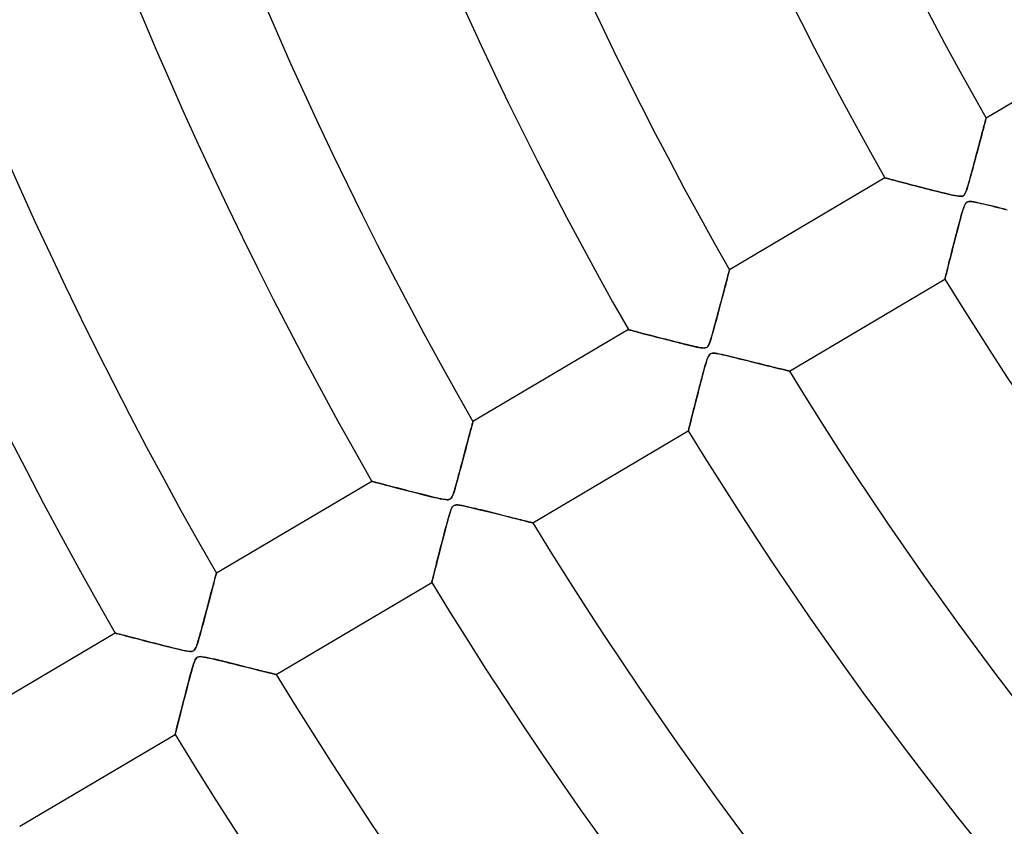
# Model space of a CAD drawing. Header units: millimetres. Extents: x -625 to 625, y -625 to 625.
# Tile 8 of 56: x -342 to -258, y -208 to -139. Entities that reach past the tile are written whole.
import ezdxf

# ---------------------------------------------------------------- set-up
doc = ezdxf.new("R2010")
doc.units = ezdxf.units.MM
doc.layers.add('HIDDEN', color=7, linetype='Continuous')
doc.layers.add('THICK', color=7, linetype='Continuous')

msp = doc.modelspace()

# ---------------------------------------------------------------- linework, layer by layer
at = {"layer": 'HIDDEN'}
for p, q in [((-259.877, -148.146), (-259.852, -148.052)), ((-259.852, -148.052), (-259.832, -147.975)), ((-259.832, -147.975), (-259.815, -147.913)), ((-259.815, -147.913), (-259.803, -147.869)), ((-259.803, -147.869), (-259.796, -147.842)), ((-259.796, -147.842), (-259.794, -147.833)), ((-260.099, -148.981), (-260.055, -148.814)), ((-260.055, -148.814), (-260.013, -148.657)), ((-260.013, -148.657), (-259.974, -148.511)), ((-259.974, -148.511), (-259.938, -148.376)), ((-259.938, -148.376), (-259.906, -148.254)), ((-259.906, -148.254), (-259.877, -148.146)), ((-260.355, -149.945), (-260.3, -149.736)), ((-260.3, -149.736), (-260.246, -149.535)), ((-260.246, -149.535), (-260.195, -149.342)), ((-260.195, -149.342), (-260.146, -149.158)), ((-260.146, -149.158), (-260.099, -148.981)), ((-260.535, -150.624), (-260.473, -150.39)), ((-260.473, -150.39), (-260.413, -150.163)), ((-260.413, -150.163), (-260.355, -149.945)), ((-260.803, -151.633), (-260.733, -151.37)), ((-260.733, -151.37), (-260.665, -151.115)), ((-260.665, -151.115), (-260.599, -150.866)), ((-260.599, -150.866), (-260.535, -150.624)), ((-261.015, -152.428), (-260.946, -152.169)), ((-260.946, -152.169), (-260.874, -151.902)), ((-260.874, -151.902), (-260.803, -151.633)), ((-268.385, -152.913), (-268.372, -152.917)), ((-268.372, -152.917), (-268.333, -152.927)), ((-268.333, -152.927), (-268.269, -152.944)), ((-268.269, -152.944), (-268.18, -152.968)), ((-268.18, -152.968), (-268.068, -152.997)), ((-268.068, -152.997), (-267.935, -153.032)), ((-267.935, -153.032), (-267.782, -153.072)), ((-267.782, -153.072), (-267.612, -153.117)), ((-261.208, -153.132), (-261.147, -152.911)), ((-261.147, -152.911), (-261.082, -152.676)), ((-261.082, -152.676), (-261.015, -152.428)), ((-267.612, -153.117), (-267.425, -153.166)), ((-267.425, -153.166), (-267.224, -153.219)), ((-267.224, -153.219), (-267.009, -153.276)), ((-267.009, -153.276), (-266.781, -153.335)), ((-266.781, -153.335), (-266.543, -153.397)), ((-266.543, -153.397), (-266.296, -153.462)), ((-266.296, -153.462), (-266.04, -153.528)), ((-266.04, -153.528), (-265.777, -153.597)), ((-265.777, -153.597), (-265.509, -153.666)), ((-265.509, -153.666), (-265.238, -153.736)), ((-265.238, -153.736), (-264.964, -153.806)), ((-264.964, -153.806), (-264.692, -153.876)), ((-264.692, -153.876), (-264.42, -153.946)), ((-261.463, -153.97), (-261.418, -153.839)), ((-261.418, -153.839), (-261.371, -153.692)), ((-261.371, -153.692), (-261.32, -153.524)), ((-261.32, -153.524), (-261.266, -153.336)), ((-261.266, -153.336), (-261.208, -153.132)), ((-264.42, -153.946), (-264.15, -154.014)), ((-264.15, -154.014), (-263.883, -154.081)), ((-263.883, -154.081), (-263.62, -154.147)), ((-263.62, -154.147), (-263.362, -154.21)), ((-263.362, -154.21), (-263.11, -154.271)), ((-263.11, -154.271), (-262.87, -154.327)), ((-262.87, -154.327), (-262.648, -154.376)), ((-262.648, -154.376), (-262.45, -154.417)), ((-262.45, -154.417), (-262.276, -154.449)), ((-262.276, -154.449), (-262.124, -154.469)), ((-262.124, -154.469), (-261.995, -154.478)), ((-261.995, -154.478), (-261.888, -154.473)), ((-261.888, -154.473), (-261.801, -154.453)), ((-261.801, -154.453), (-261.729, -154.418)), ((-261.729, -154.418), (-261.668, -154.368)), ((-261.668, -154.368), (-261.613, -154.298)), ((-261.613, -154.298), (-261.56, -154.206)), ((-261.56, -154.206), (-261.51, -154.095)), ((-261.51, -154.095), (-261.463, -153.97)), ((-261.713, -155.474), (-261.765, -155.634)), ((-261.658, -155.326), (-261.713, -155.474)), ((-261.603, -155.199), (-261.658, -155.326)), ((-261.547, -155.1), (-261.603, -155.199)), ((-261.49, -155.027), (-261.547, -155.1)), ((-261.428, -154.975), (-261.49, -155.027)), ((-261.355, -154.941), (-261.428, -154.975)), ((-261.268, -154.922), (-261.355, -154.941)), ((-261.157, -154.917), (-261.268, -154.922)), ((-261.012, -154.928), (-261.157, -154.917)), ((-260.83, -154.955), (-261.012, -154.928)), ((-260.617, -154.995), (-260.83, -154.955)), ((-260.377, -155.047), (-260.617, -154.995)), ((-260.123, -155.104), (-260.377, -155.047)), ((-259.867, -155.165), (-260.123, -155.104)), ((-259.611, -155.226), (-259.867, -155.165)), ((-259.356, -155.288), (-259.611, -155.226)), ((-259.103, -155.35), (-259.356, -155.288)), ((-258.851, -155.412), (-259.103, -155.35)), ((-258.601, -155.474), (-258.851, -155.412)), ((-258.353, -155.535), (-258.601, -155.474)), ((-258.109, -155.595), (-258.353, -155.535)), ((-261.937, -156.225), (-262.004, -156.47)), ((-261.875, -156.002), (-261.937, -156.225)), ((-261.818, -155.806), (-261.875, -156.002)), ((-261.765, -155.634), (-261.818, -155.806)), ((-262.151, -157.019), (-262.229, -157.318)), ((-262.076, -156.736), (-262.151, -157.019)), ((-262.004, -156.47), (-262.076, -156.736)), ((-262.392, -157.949), (-262.476, -158.277)), ((-262.31, -157.629), (-262.392, -157.949)), ((-262.229, -157.318), (-262.31, -157.629)), ((-262.64, -158.92), (-262.716, -159.22)), ((-262.56, -158.605), (-262.64, -158.92)), ((-262.476, -158.277), (-262.56, -158.605)), ((-262.856, -159.773), (-262.92, -160.025)), ((-262.788, -159.504), (-262.856, -159.773)), ((-262.716, -159.22), (-262.788, -159.504)), ((-263.034, -160.479), (-263.084, -160.68)), ((-262.979, -160.26), (-263.034, -160.479)), ((-262.92, -160.025), (-262.979, -160.26)), ((-281.806, -161.522), (-281.769, -161.38)), ((-281.769, -161.38), (-281.734, -161.249)), ((-281.734, -161.249), (-281.703, -161.131)), ((-281.703, -161.131), (-281.675, -161.027)), ((-281.675, -161.027), (-281.651, -160.937)), ((-281.651, -160.937), (-281.631, -160.862)), ((-281.631, -160.862), (-281.615, -160.803)), ((-281.615, -160.803), (-281.604, -160.76)), ((-281.604, -160.76), (-281.597, -160.734)), ((-281.597, -160.734), (-281.595, -160.726)), ((-263.263, -161.393), (-263.28, -161.464)), ((-263.238, -161.296), (-263.263, -161.393)), ((-263.208, -161.174), (-263.238, -161.296)), ((-263.172, -161.03), (-263.208, -161.174)), ((-263.131, -160.864), (-263.172, -161.03)), ((-263.084, -160.68), (-263.131, -160.864)), ((-282.033, -162.379), (-281.983, -162.19)), ((-281.983, -162.19), (-281.936, -162.01)), ((-281.936, -162.01), (-281.89, -161.838)), ((-281.89, -161.838), (-281.847, -161.675)), ((-281.847, -161.675), (-281.806, -161.522)), ((-263.291, -161.506), (-263.295, -161.521)), ((-263.28, -161.464), (-263.291, -161.506)), ((-282.255, -163.218), (-282.197, -162.995)), ((-282.197, -162.995), (-282.14, -162.781)), ((-282.14, -162.781), (-282.086, -162.576)), ((-282.086, -162.576), (-282.033, -162.379)), ((-282.511, -164.184), (-282.444, -163.931)), ((-282.444, -163.931), (-282.379, -163.686)), ((-282.379, -163.686), (-282.316, -163.448)), ((-282.316, -163.448), (-282.255, -163.218)), ((-282.722, -164.976), (-282.651, -164.709)), ((-282.651, -164.709), (-282.58, -164.443)), ((-282.58, -164.443), (-282.511, -164.184)), ((-282.923, -165.723), (-282.859, -165.485)), ((-282.859, -165.485), (-282.791, -165.236)), ((-282.791, -165.236), (-282.722, -164.976)), ((-290.186, -165.807), (-290.172, -165.81)), ((-290.172, -165.81), (-290.131, -165.821)), ((-290.131, -165.821), (-290.065, -165.838)), ((-290.065, -165.838), (-289.973, -165.863)), ((-289.973, -165.863), (-289.857, -165.893)), ((-289.857, -165.893), (-289.72, -165.929)), ((-289.72, -165.929), (-289.562, -165.971)), ((-289.562, -165.971), (-289.387, -166.017)), ((-289.387, -166.017), (-289.196, -166.067)), ((-289.196, -166.067), (-288.99, -166.121)), ((-288.99, -166.121), (-288.77, -166.178)), ((-288.77, -166.178), (-288.539, -166.239)), ((-288.539, -166.239), (-288.297, -166.302)), ((-288.297, -166.302), (-288.046, -166.367)), ((-288.046, -166.367), (-287.786, -166.434)), ((-287.786, -166.434), (-287.52, -166.503)), ((-283.151, -166.523), (-283.099, -166.348)), ((-283.099, -166.348), (-283.044, -166.156)), ((-283.044, -166.156), (-282.985, -165.947)), ((-282.985, -165.947), (-282.923, -165.723)), ((-287.52, -166.503), (-287.25, -166.573)), ((-287.25, -166.573), (-286.976, -166.644)), ((-286.976, -166.644), (-286.701, -166.714)), ((-286.701, -166.714), (-286.426, -166.785)), ((-286.426, -166.785), (-286.153, -166.854)), ((-286.153, -166.854), (-285.881, -166.923)), ((-285.881, -166.923), (-285.612, -166.99)), ((-285.612, -166.99), (-285.347, -167.056)), ((-285.347, -167.056), (-285.088, -167.119)), ((-285.088, -167.119), (-284.834, -167.18)), ((-284.834, -167.18), (-284.597, -167.235)), ((-284.597, -167.235), (-284.382, -167.282)), ((-284.382, -167.282), (-284.19, -167.32)), ((-283.57, -167.333), (-283.502, -167.292)), ((-283.502, -167.292), (-283.444, -167.234)), ((-283.444, -167.234), (-283.39, -167.156)), ((-283.39, -167.156), (-283.339, -167.056)), ((-283.339, -167.056), (-283.29, -166.939)), ((-283.29, -166.939), (-283.243, -166.811)), ((-283.243, -166.811), (-283.198, -166.676)), ((-283.198, -166.676), (-283.151, -166.523)), ((-284.19, -167.32), (-284.022, -167.348)), ((-284.022, -167.348), (-283.877, -167.365)), ((-283.877, -167.365), (-283.754, -167.369)), ((-283.754, -167.369), (-283.653, -167.359)), ((-283.653, -167.359), (-283.57, -167.333)), ((-283.38, -168.048), (-283.433, -168.159)), ((-283.328, -167.964), (-283.38, -168.048)), ((-283.272, -167.902), (-283.328, -167.964)), ((-283.211, -167.858), (-283.272, -167.902)), ((-283.14, -167.828), (-283.211, -167.858)), ((-283.055, -167.812), (-283.14, -167.828)), ((-282.949, -167.809), (-283.055, -167.812)), ((-282.813, -167.819), (-282.949, -167.809)), ((-282.647, -167.843), (-282.813, -167.819)), ((-282.454, -167.879), (-282.647, -167.843)), ((-282.239, -167.924), (-282.454, -167.879)), ((-282.009, -167.976), (-282.239, -167.924)), ((-281.776, -168.029), (-282.009, -167.976)), ((-281.544, -168.085), (-281.776, -168.029)), ((-281.311, -168.141), (-281.544, -168.085)), ((-281.079, -168.198), (-281.311, -168.141)), ((-283.648, -168.806), (-283.707, -169.012)), ((-283.593, -168.62), (-283.648, -168.806)), ((-283.539, -168.45), (-283.593, -168.62)), ((-283.486, -168.294), (-283.539, -168.45)), ((-283.433, -168.159), (-283.486, -168.294)), ((-280.848, -168.255), (-281.079, -168.198)), ((-280.618, -168.311), (-280.848, -168.255)), ((-280.389, -168.368), (-280.618, -168.311)), ((-280.163, -168.424), (-280.389, -168.368)), ((-279.939, -168.479), (-280.163, -168.424)), ((-279.718, -168.534), (-279.939, -168.479)), ((-279.501, -168.589), (-279.718, -168.534)), ((-279.286, -168.642), (-279.501, -168.589)), ((-279.076, -168.694), (-279.286, -168.642)), ((-278.87, -168.746), (-279.076, -168.694)), ((-278.668, -168.796), (-278.87, -168.746)), ((-278.471, -168.845), (-278.668, -168.796)), ((-278.279, -168.893), (-278.471, -168.845)), ((-278.094, -168.939), (-278.279, -168.893)), ((-277.914, -168.983), (-278.094, -168.939)), ((-277.742, -169.026), (-277.914, -168.983)), ((-283.908, -169.755), (-283.982, -170.035)), ((-283.837, -169.489), (-283.908, -169.755)), ((-283.77, -169.241), (-283.837, -169.489)), ((-283.707, -169.012), (-283.77, -169.241)), ((-277.577, -169.067), (-277.742, -169.026)), ((-277.421, -169.106), (-277.577, -169.067)), ((-277.274, -169.142), (-277.421, -169.106)), ((-277.138, -169.176), (-277.274, -169.142)), ((-277.012, -169.207), (-277.138, -169.176)), ((-276.899, -169.235), (-277.012, -169.207)), ((-276.798, -169.261), (-276.899, -169.235)), ((-276.71, -169.282), (-276.798, -169.261)), ((-276.637, -169.3), (-276.71, -169.282)), ((-276.579, -169.315), (-276.637, -169.3)), ((-276.538, -169.325), (-276.579, -169.315)), ((-276.513, -169.331), (-276.538, -169.325)), ((-276.504, -169.333), (-276.513, -169.331)), ((-284.137, -170.63), (-284.217, -170.941)), ((-284.058, -170.328), (-284.137, -170.63)), ((-283.982, -170.035), (-284.058, -170.328)), ((-284.298, -171.256), (-284.379, -171.575)), ((-284.217, -170.941), (-284.298, -171.256)), ((-284.535, -172.185), (-284.606, -172.466)), ((-284.459, -171.887), (-284.535, -172.185)), ((-284.379, -171.575), (-284.459, -171.887)), ((-284.735, -172.979), (-284.793, -173.209)), ((-284.673, -172.731), (-284.735, -172.979)), ((-284.606, -172.466), (-284.673, -172.731)), ((-303.499, -174.008), (-303.472, -173.908)), ((-303.472, -173.908), (-303.449, -173.822)), ((-303.449, -173.822), (-303.43, -173.75)), ((-303.43, -173.75), (-303.415, -173.693)), ((-303.415, -173.693), (-303.404, -173.652)), ((-303.404, -173.652), (-303.398, -173.627)), ((-303.398, -173.627), (-303.395, -173.619)), ((-284.979, -173.949), (-285.014, -174.087)), ((-284.94, -173.792), (-284.979, -173.949)), ((-284.895, -173.615), (-284.94, -173.792)), ((-284.846, -173.42), (-284.895, -173.615)), ((-284.793, -173.209), (-284.846, -173.42)), ((-303.764, -175.011), (-303.719, -174.84)), ((-303.719, -174.84), (-303.676, -174.678)), ((-303.676, -174.678), (-303.635, -174.524)), ((-303.635, -174.524), (-303.597, -174.379)), ((-303.597, -174.379), (-303.561, -174.244)), ((-303.561, -174.244), (-303.528, -174.12)), ((-303.528, -174.12), (-303.499, -174.008)), ((-285.092, -174.4), (-285.095, -174.414)), ((-285.082, -174.36), (-285.092, -174.4)), ((-285.065, -174.293), (-285.082, -174.36)), ((-285.042, -174.202), (-285.065, -174.293)), ((-285.014, -174.087), (-285.042, -174.202)), ((-303.963, -175.764), (-303.911, -175.564)), ((-303.911, -175.564), (-303.86, -175.372)), ((-303.86, -175.372), (-303.811, -175.188)), ((-303.811, -175.188), (-303.764, -175.011)), ((-304.193, -176.635), (-304.133, -176.407)), ((-304.133, -176.407), (-304.075, -176.186)), ((-304.075, -176.186), (-304.018, -175.971)), ((-304.018, -175.971), (-303.963, -175.764)), ((-304.384, -177.354), (-304.319, -177.108)), ((-304.319, -177.108), (-304.255, -176.868)), ((-304.255, -176.868), (-304.193, -176.635)), ((-304.646, -178.335), (-304.583, -178.101)), ((-304.583, -178.101), (-304.518, -177.857)), ((-304.518, -177.857), (-304.451, -177.606)), ((-304.451, -177.606), (-304.384, -177.354)), ((-311.986, -178.699), (-311.966, -178.705)), ((-311.966, -178.705), (-311.905, -178.721)), ((-311.905, -178.721), (-311.804, -178.747)), ((-311.804, -178.747), (-311.666, -178.784)), ((-311.666, -178.784), (-311.494, -178.829)), ((-311.494, -178.829), (-311.29, -178.882)), ((-311.29, -178.882), (-311.059, -178.943)), ((-311.059, -178.943), (-310.803, -179.01)), ((-310.803, -179.01), (-310.525, -179.082)), ((-304.873, -179.157), (-304.821, -178.971)), ((-304.821, -178.971), (-304.765, -178.772)), ((-304.765, -178.772), (-304.707, -178.559)), ((-304.707, -178.559), (-304.646, -178.335)), ((-310.525, -179.082), (-310.227, -179.16)), ((-310.227, -179.16), (-309.913, -179.242)), ((-309.913, -179.242), (-309.584, -179.327)), ((-309.584, -179.327), (-309.244, -179.415)), ((-309.244, -179.415), (-308.896, -179.505)), ((-308.896, -179.505), (-308.543, -179.595)), ((-308.543, -179.595), (-308.189, -179.685)), ((-308.189, -179.685), (-307.836, -179.775)), ((-307.836, -179.775), (-307.485, -179.863)), ((-307.485, -179.863), (-307.138, -179.949)), ((-305.142, -179.957), (-305.096, -179.852)), ((-305.096, -179.852), (-305.053, -179.736)), ((-305.053, -179.736), (-305.012, -179.614)), ((-305.012, -179.614), (-304.969, -179.48)), ((-304.969, -179.48), (-304.923, -179.326)), ((-304.923, -179.326), (-304.873, -179.157)), ((-307.138, -179.949), (-306.798, -180.032)), ((-306.798, -180.032), (-306.473, -180.108)), ((-306.473, -180.108), (-306.183, -180.173)), ((-306.183, -180.173), (-305.932, -180.221)), ((-305.932, -180.221), (-305.734, -180.251)), ((-305.734, -180.251), (-305.594, -180.261)), ((-305.594, -180.261), (-305.494, -180.257)), ((-305.494, -180.257), (-305.414, -180.242)), ((-305.414, -180.242), (-305.347, -180.215)), ((-305.347, -180.215), (-305.289, -180.174)), ((-305.289, -180.174), (-305.238, -180.12)), ((-305.238, -180.12), (-305.189, -180.048)), ((-305.189, -180.048), (-305.142, -179.957)), ((-304.8, -180.7), (-304.902, -180.71)), ((-304.668, -180.705), (-304.8, -180.7)), ((-305.357, -181.403), (-305.422, -181.614)), ((-305.295, -181.215), (-305.357, -181.403)), ((-305.234, -181.057), (-305.295, -181.215)), ((-305.175, -180.934), (-305.234, -181.057)), ((-305.117, -180.844), (-305.175, -180.934)), ((-305.055, -180.78), (-305.117, -180.844)), ((-304.985, -180.737), (-305.055, -180.78)), ((-304.902, -180.71), (-304.985, -180.737)), ((-304.505, -180.725), (-304.668, -180.705)), ((-304.313, -180.759), (-304.505, -180.725)), ((-304.097, -180.803), (-304.313, -180.759)), ((-303.866, -180.854), (-304.097, -180.803)), ((-303.632, -180.908), (-303.866, -180.854)), ((-303.399, -180.963), (-303.632, -180.908)), ((-303.166, -181.019), (-303.399, -180.963)), ((-302.934, -181.076), (-303.166, -181.019)), ((-302.703, -181.132), (-302.934, -181.076)), ((-302.474, -181.189), (-302.703, -181.132)), ((-302.246, -181.245), (-302.474, -181.189)), ((-302.021, -181.301), (-302.246, -181.245)), ((-301.799, -181.356), (-302.021, -181.301)), ((-301.579, -181.411), (-301.799, -181.356)), ((-301.363, -181.465), (-301.579, -181.411)), ((-301.15, -181.518), (-301.363, -181.465)), ((-300.941, -181.57), (-301.15, -181.518)), ((-305.563, -182.112), (-305.642, -182.404)), ((-305.49, -181.849), (-305.563, -182.112)), ((-305.422, -181.614), (-305.49, -181.849)), ((-300.736, -181.621), (-300.941, -181.57)), ((-300.536, -181.671), (-300.736, -181.621)), ((-300.341, -181.719), (-300.536, -181.671)), ((-300.151, -181.767), (-300.341, -181.719)), ((-299.967, -181.813), (-300.151, -181.767)), ((-299.789, -181.857), (-299.967, -181.813)), ((-299.618, -181.9), (-299.789, -181.857)), ((-299.454, -181.94), (-299.618, -181.9)), ((-299.298, -181.979), (-299.454, -181.94)), ((-299.151, -182.016), (-299.298, -181.979)), ((-299.014, -182.05), (-299.151, -182.016)), ((-298.886, -182.082), (-299.014, -182.05)), ((-298.77, -182.111), (-298.886, -182.082)), ((-298.664, -182.137), (-298.77, -182.111)), ((-298.571, -182.16), (-298.664, -182.137)), ((-298.491, -182.18), (-298.571, -182.16)), ((-298.425, -182.196), (-298.491, -182.18)), ((-298.373, -182.209), (-298.425, -182.196)), ((-298.335, -182.219), (-298.373, -182.209)), ((-298.313, -182.224), (-298.335, -182.219)), ((-298.305, -182.226), (-298.313, -182.224)), ((-305.815, -183.058), (-305.907, -183.413)), ((-305.726, -182.721), (-305.815, -183.058)), ((-305.642, -182.404), (-305.726, -182.721)), ((-306.003, -183.782), (-306.097, -184.149)), ((-305.907, -183.413), (-306.003, -183.782)), ((-306.273, -184.839), (-306.355, -185.159)), ((-306.187, -184.502), (-306.273, -184.839)), ((-306.097, -184.149), (-306.187, -184.502)), ((-306.431, -185.461), (-306.503, -185.744)), ((-306.355, -185.159), (-306.431, -185.461)), ((-325.22, -186.603), (-325.207, -186.552)), ((-325.207, -186.552), (-325.199, -186.522)), ((-325.199, -186.522), (-325.196, -186.511)), ((-306.688, -186.479), (-306.74, -186.684)), ((-306.631, -186.253), (-306.688, -186.479)), ((-306.57, -186.008), (-306.631, -186.253)), ((-306.503, -185.744), (-306.57, -186.008)), ((-325.436, -187.417), (-325.394, -187.259)), ((-325.394, -187.259), (-325.355, -187.113)), ((-325.355, -187.113), (-325.32, -186.98)), ((-325.32, -186.98), (-325.288, -186.861)), ((-325.288, -186.861), (-325.261, -186.758)), ((-325.261, -186.758), (-325.238, -186.671)), ((-325.238, -186.671), (-325.22, -186.603)), ((-306.891, -187.288), (-306.896, -187.307)), ((-306.877, -187.233), (-306.891, -187.288)), ((-306.855, -187.142), (-306.877, -187.233)), ((-306.824, -187.018), (-306.855, -187.142)), ((-306.785, -186.864), (-306.824, -187.018)), ((-306.74, -186.684), (-306.785, -186.864)), ((-325.682, -188.35), (-325.628, -188.146)), ((-325.628, -188.146), (-325.577, -187.951)), ((-325.577, -187.951), (-325.527, -187.764)), ((-325.527, -187.764), (-325.48, -187.586)), ((-325.48, -187.586), (-325.436, -187.417)), ((-325.92, -189.253), (-325.857, -189.015)), ((-325.857, -189.015), (-325.797, -188.785)), ((-325.797, -188.785), (-325.738, -188.563)), ((-325.738, -188.563), (-325.682, -188.35)), ((-326.12, -190.01), (-326.052, -189.751)), ((-326.052, -189.751), (-325.985, -189.498)), ((-325.985, -189.498), (-325.92, -189.253)), ((-326.334, -190.816), (-326.263, -190.547)), ((-326.263, -190.547), (-326.191, -190.276)), ((-326.191, -190.276), (-326.12, -190.01)), ((-326.594, -191.775), (-326.533, -191.555)), ((-326.533, -191.555), (-326.47, -191.321)), ((-326.47, -191.321), (-326.403, -191.074)), ((-326.403, -191.074), (-326.334, -190.816)), ((-333.787, -191.592), (-333.766, -191.597)), ((-333.766, -191.597), (-333.704, -191.614)), ((-333.704, -191.614), (-333.602, -191.641)), ((-333.602, -191.641), (-333.461, -191.678)), ((-333.461, -191.678), (-333.284, -191.724)), ((-333.284, -191.724), (-333.075, -191.778)), ((-333.075, -191.778), (-332.837, -191.841)), ((-332.837, -191.841), (-332.573, -191.91)), ((-332.573, -191.91), (-332.286, -191.985)), ((-332.286, -191.985), (-331.978, -192.065)), ((-331.978, -192.065), (-331.652, -192.149)), ((-331.652, -192.149), (-331.311, -192.238)), ((-331.311, -192.238), (-330.957, -192.329)), ((-330.957, -192.329), (-330.595, -192.422)), ((-326.802, -192.481), (-326.756, -192.334)), ((-326.756, -192.334), (-326.706, -192.166)), ((-326.706, -192.166), (-326.652, -191.979)), ((-326.652, -191.979), (-326.594, -191.775)), ((-330.595, -192.422), (-330.229, -192.516)), ((-330.229, -192.516), (-329.862, -192.609)), ((-329.862, -192.609), (-329.495, -192.702)), ((-329.495, -192.702), (-329.13, -192.793)), ((-329.13, -192.793), (-328.769, -192.882)), ((-328.769, -192.882), (-328.418, -192.966)), ((-328.418, -192.966), (-328.096, -193.039)), ((-328.096, -193.039), (-327.815, -193.097)), ((-327.815, -193.097), (-327.587, -193.135)), ((-327.587, -193.135), (-327.424, -193.151)), ((-327.424, -193.151), (-327.313, -193.151)), ((-327.313, -193.151), (-327.227, -193.137)), ((-327.227, -193.137), (-327.156, -193.111)), ((-327.156, -193.111), (-327.095, -193.072)), ((-327.095, -193.072), (-327.04, -193.017)), ((-327.04, -193.017), (-326.989, -192.943)), ((-326.989, -192.943), (-326.939, -192.848)), ((-326.939, -192.848), (-326.892, -192.736)), ((-326.892, -192.736), (-326.846, -192.612)), ((-326.846, -192.612), (-326.802, -192.481)), ((-327.085, -194.083), (-327.14, -194.246)), ((-327.031, -193.946), (-327.085, -194.083)), ((-326.976, -193.831), (-327.031, -193.946)), ((-326.917, -193.739), (-326.976, -193.831)), ((-326.85, -193.67), (-326.917, -193.739)), ((-326.774, -193.624), (-326.85, -193.67)), ((-326.683, -193.598), (-326.774, -193.624)), ((-326.568, -193.591), (-326.683, -193.598)), ((-326.421, -193.601), (-326.568, -193.591)), ((-326.241, -193.627), (-326.421, -193.601)), ((-326.034, -193.665), (-326.241, -193.627)), ((-325.807, -193.714), (-326.034, -193.665)), ((-325.572, -193.767), (-325.807, -193.714)), ((-325.336, -193.822), (-325.572, -193.767)), ((-325.102, -193.878), (-325.336, -193.822)), ((-324.868, -193.934), (-325.102, -193.878)), ((-324.637, -193.991), (-324.868, -193.934)), ((-324.406, -194.047), (-324.637, -193.991)), ((-324.178, -194.104), (-324.406, -194.047)), ((-327.322, -194.86), (-327.388, -195.103)), ((-327.259, -194.637), (-327.322, -194.86)), ((-327.198, -194.432), (-327.259, -194.637)), ((-327.14, -194.246), (-327.198, -194.432)), ((-323.952, -194.16), (-324.178, -194.104)), ((-323.728, -194.215), (-323.952, -194.16)), ((-323.507, -194.27), (-323.728, -194.215)), ((-323.29, -194.325), (-323.507, -194.27)), ((-323.076, -194.378), (-323.29, -194.325)), ((-322.866, -194.43), (-323.076, -194.378)), ((-322.66, -194.482), (-322.866, -194.43)), ((-322.458, -194.532), (-322.66, -194.482)), ((-322.262, -194.581), (-322.458, -194.532)), ((-322.07, -194.629), (-322.262, -194.581)), ((-321.884, -194.675), (-322.07, -194.629)), ((-321.704, -194.72), (-321.884, -194.675)), ((-321.531, -194.764), (-321.704, -194.72)), ((-321.364, -194.805), (-321.531, -194.764)), ((-321.205, -194.845), (-321.364, -194.805)), ((-321.055, -194.882), (-321.205, -194.845)), ((-320.913, -194.918), (-321.055, -194.882)), ((-320.78, -194.951), (-320.913, -194.918)), ((-327.532, -195.64), (-327.608, -195.93)), ((-327.458, -195.363), (-327.532, -195.64)), ((-327.388, -195.103), (-327.458, -195.363)), ((-320.658, -194.981), (-320.78, -194.951)), ((-320.546, -195.009), (-320.658, -194.981)), ((-320.445, -195.034), (-320.546, -195.009)), ((-320.357, -195.056), (-320.445, -195.034)), ((-320.281, -195.075), (-320.357, -195.056)), ((-320.218, -195.091), (-320.281, -195.075)), ((-320.169, -195.103), (-320.218, -195.091)), ((-320.134, -195.112), (-320.169, -195.103)), ((-320.112, -195.117), (-320.134, -195.112)), ((-320.105, -195.119), (-320.112, -195.117)), ((-327.768, -196.545), (-327.849, -196.86)), ((-327.687, -196.232), (-327.768, -196.545)), ((-327.608, -195.93), (-327.687, -196.232)), ((-327.928, -197.168), (-328.004, -197.464)), ((-327.849, -196.86), (-327.928, -197.168)), ((-328.146, -198.022), (-328.212, -198.282)), ((-328.077, -197.749), (-328.146, -198.022)), ((-328.004, -197.464), (-328.077, -197.749)), ((-328.39, -198.982), (-328.442, -199.189)), ((-328.334, -198.762), (-328.39, -198.982)), ((-328.275, -198.529), (-328.334, -198.762)), ((-328.212, -198.282), (-328.275, -198.529)), ((-328.611, -199.858), (-328.641, -199.977)), ((-328.575, -199.718), (-328.611, -199.858)), ((-328.535, -199.559), (-328.575, -199.718)), ((-328.491, -199.381), (-328.535, -199.559)), ((-328.442, -199.189), (-328.491, -199.381)), ((-328.693, -200.185), (-328.696, -200.199)), ((-328.682, -200.142), (-328.693, -200.185)), ((-328.664, -200.073), (-328.682, -200.142)), ((-328.641, -199.977), (-328.664, -200.073))]:
    msp.add_line(p, q, dxfattribs=at)
for radius, start, end in [(506.5, 179.99998, 0), (450, 179.99998, 0), (502.5, 180.00002, 0), (445, 198.89922, 234.16804), (444.99, 198.89888, 234.16764)]:
    msp.add_arc((0, 0), radius, start, end, dxfattribs=at)
msp.add_ellipse((-203.435, -480.468), major_axis=(316.798, 252.638), ratio=0.987688, start_param=1.004743, end_param=1.570796, dxfattribs=at)
at = {"layer": 'THICK'}
for p, q in [((-246.584, -140.02), (-259.794, -147.833)), ((-259.857, -148.069), (-259.883, -148.17)), ((-259.834, -147.985), (-259.857, -148.069)), ((-259.817, -147.919), (-259.834, -147.985)), ((-259.804, -147.871), (-259.817, -147.919)), ((-259.796, -147.842), (-259.804, -147.871)), ((-259.794, -147.833), (-259.796, -147.842)), ((-260.073, -148.882), (-260.12, -149.059)), ((-260.029, -148.715), (-260.073, -148.882)), ((-259.987, -148.559), (-260.029, -148.715)), ((-259.949, -148.415), (-259.987, -148.559)), ((-259.914, -148.285), (-259.949, -148.415)), ((-259.883, -148.17), (-259.914, -148.285)), ((-260.275, -149.643), (-260.331, -149.852)), ((-260.221, -149.441), (-260.275, -149.643)), ((-260.17, -149.246), (-260.221, -149.441)), ((-260.12, -149.059), (-260.17, -149.246)), ((-260.507, -150.517), (-260.568, -150.748)), ((-260.447, -150.29), (-260.507, -150.517)), ((-260.388, -150.068), (-260.447, -150.29)), ((-260.331, -149.852), (-260.388, -150.068)), ((-260.694, -151.224), (-260.759, -151.467)), ((-260.631, -150.984), (-260.694, -151.224)), ((-260.568, -150.748), (-260.631, -150.984)), ((-260.958, -152.213), (-261.025, -152.465)), ((-260.891, -151.962), (-260.958, -152.213)), ((-260.824, -151.713), (-260.891, -151.962)), ((-260.759, -151.467), (-260.824, -151.713)), ((-268.385, -152.913), (-281.595, -160.726)), ((-268.371, -152.917), (-268.385, -152.913)), ((-268.328, -152.929), (-268.371, -152.917)), ((-268.258, -152.947), (-268.328, -152.929)), ((-268.161, -152.973), (-268.258, -152.947)), ((-268.039, -153.005), (-268.161, -152.973)), ((-267.895, -153.043), (-268.039, -153.005)), ((-267.731, -153.086), (-267.895, -153.043)), ((-267.547, -153.134), (-267.731, -153.086)), ((-261.164, -152.972), (-261.234, -153.225)), ((-261.094, -152.718), (-261.164, -152.972)), ((-261.025, -152.465), (-261.094, -152.718)), ((-267.346, -153.187), (-267.547, -153.134)), ((-267.128, -153.244), (-267.346, -153.187)), ((-266.894, -153.306), (-267.128, -153.244)), ((-266.642, -153.372), (-266.894, -153.306)), ((-266.374, -153.442), (-266.642, -153.372)), ((-266.09, -153.516), (-266.374, -153.442)), ((-265.79, -153.593), (-266.09, -153.516)), ((-265.476, -153.675), (-265.79, -153.593)), ((-265.148, -153.759), (-265.476, -153.675)), ((-264.821, -153.843), (-265.148, -153.759)), ((-264.5, -153.925), (-264.821, -153.843)), ((-264.188, -154.004), (-264.5, -153.925)), ((-261.444, -153.917), (-261.508, -154.089)), ((-261.377, -153.711), (-261.444, -153.917)), ((-261.306, -153.476), (-261.377, -153.711)), ((-261.234, -153.225), (-261.306, -153.476)), ((-263.889, -154.08), (-264.188, -154.004)), ((-263.605, -154.151), (-263.889, -154.08)), ((-263.337, -154.216), (-263.605, -154.151)), ((-263.09, -154.275), (-263.337, -154.216)), ((-262.865, -154.328), (-263.09, -154.275)), ((-262.665, -154.373), (-262.865, -154.328)), ((-262.489, -154.409), (-262.665, -154.373)), ((-262.324, -154.441), (-262.489, -154.409)), ((-262.168, -154.464), (-262.324, -154.441)), ((-262.03, -154.477), (-262.168, -154.464)), ((-261.916, -154.476), (-262.03, -154.477)), ((-261.825, -154.461), (-261.916, -154.476)), ((-261.749, -154.431), (-261.825, -154.461)), ((-261.684, -154.384), (-261.749, -154.431)), ((-261.625, -154.317), (-261.684, -154.384)), ((-261.568, -154.221), (-261.625, -154.317)), ((-261.508, -154.089), (-261.568, -154.221)), ((-261.813, -155.789), (-261.753, -155.596)), ((-261.753, -155.596), (-261.697, -155.428)), ((-261.697, -155.428), (-261.642, -155.285)), ((-261.642, -155.285), (-261.587, -155.168)), ((-261.587, -155.168), (-261.531, -155.077)), ((-261.531, -155.077), (-261.472, -155.009)), ((-261.472, -155.009), (-261.407, -154.963)), ((-261.407, -154.963), (-261.333, -154.934)), ((-261.333, -154.934), (-261.245, -154.92)), ((-261.245, -154.92), (-261.14, -154.918)), ((-261.14, -154.918), (-261.018, -154.927)), ((-261.018, -154.927), (-260.886, -154.946)), ((-260.886, -154.946), (-260.749, -154.97)), ((-260.749, -154.97), (-260.598, -154.999)), ((-260.598, -154.999), (-260.426, -155.036)), ((-260.426, -155.036), (-260.235, -155.078)), ((-260.235, -155.078), (-260.028, -155.126)), ((-260.028, -155.126), (-259.805, -155.179)), ((-259.805, -155.179), (-259.568, -155.236)), ((-259.568, -155.236), (-259.319, -155.297)), ((-259.319, -155.297), (-259.059, -155.361)), ((-259.059, -155.361), (-258.79, -155.427)), ((-258.79, -155.427), (-258.52, -155.494)), ((-258.52, -155.494), (-258.256, -155.559)), ((-258.256, -155.559), (-257.999, -155.623)), ((-262.011, -156.494), (-261.943, -156.244)), ((-261.943, -156.244), (-261.876, -156.007)), ((-261.876, -156.007), (-261.813, -155.789)), ((-262.219, -157.279), (-262.149, -157.013)), ((-262.149, -157.013), (-262.08, -156.751)), ((-262.08, -156.751), (-262.011, -156.494)), ((-262.499, -158.366), (-262.429, -158.093)), ((-262.429, -158.093), (-262.359, -157.82)), ((-262.359, -157.82), (-262.289, -157.549)), ((-262.289, -157.549), (-262.219, -157.279)), ((-262.704, -159.17), (-262.637, -158.907)), ((-262.637, -158.907), (-262.569, -158.638)), ((-262.569, -158.638), (-262.499, -158.366)), ((-262.892, -159.913), (-262.831, -159.674)), ((-262.831, -159.674), (-262.769, -159.426)), ((-262.769, -159.426), (-262.704, -159.17)), ((-263.101, -160.745), (-263.054, -160.558)), ((-263.054, -160.558), (-263.003, -160.356)), ((-263.003, -160.356), (-262.949, -160.14)), ((-262.949, -160.14), (-262.892, -159.913)), ((-281.762, -161.356), (-281.798, -161.492)), ((-281.729, -161.231), (-281.762, -161.356)), ((-281.699, -161.118), (-281.729, -161.231)), ((-281.672, -161.018), (-281.699, -161.118)), ((-281.649, -160.931), (-281.672, -161.018)), ((-281.63, -160.858), (-281.649, -160.931)), ((-281.615, -160.801), (-281.63, -160.858)), ((-281.604, -160.759), (-281.615, -160.801)), ((-281.597, -160.734), (-281.604, -160.759)), ((-281.595, -160.726), (-281.597, -160.734)), ((-263.281, -161.468), (-263.265, -161.404)), ((-263.265, -161.404), (-263.243, -161.315)), ((-263.243, -161.315), (-263.215, -161.203)), ((-263.215, -161.203), (-263.182, -161.069)), ((-263.182, -161.069), (-263.144, -160.916)), ((-263.144, -160.916), (-263.101, -160.745)), ((-281.967, -162.13), (-282.015, -162.308)), ((-281.922, -161.958), (-281.967, -162.13)), ((-281.878, -161.794), (-281.922, -161.958)), ((-281.837, -161.638), (-281.878, -161.794)), ((-281.798, -161.492), (-281.837, -161.638)), ((-276.504, -169.333), (-263.295, -161.521)), ((-263.295, -161.521), (-263.291, -161.508)), ((-263.291, -161.508), (-263.281, -161.468)), ((-282.219, -163.082), (-282.274, -163.287)), ((-282.166, -162.88), (-282.219, -163.082)), ((-282.114, -162.684), (-282.166, -162.88)), ((-282.064, -162.493), (-282.114, -162.684)), ((-282.015, -162.308), (-282.064, -162.493)), ((-282.443, -163.927), (-282.501, -164.147)), ((-282.386, -163.71), (-282.443, -163.927)), ((-282.329, -163.497), (-282.386, -163.71)), ((-282.274, -163.287), (-282.329, -163.497)), ((-282.62, -164.595), (-282.681, -164.822)), ((-282.561, -164.37), (-282.62, -164.595)), ((-282.501, -164.147), (-282.561, -164.37)), ((-282.865, -165.512), (-282.928, -165.743)), ((-282.803, -165.281), (-282.865, -165.512)), ((-282.742, -165.051), (-282.803, -165.281)), ((-282.681, -164.822), (-282.742, -165.051)), ((-290.186, -165.807), (-303.395, -173.619)), ((-290.172, -165.81), (-290.186, -165.807)), ((-290.132, -165.821), (-290.172, -165.81)), ((-290.066, -165.838), (-290.132, -165.821)), ((-289.974, -165.862), (-290.066, -165.838)), ((-289.86, -165.892), (-289.974, -165.862)), ((-289.723, -165.929), (-289.86, -165.892)), ((-289.566, -165.97), (-289.723, -165.929)), ((-289.389, -166.016), (-289.566, -165.97)), ((-289.195, -166.067), (-289.389, -166.016)), ((-288.984, -166.122), (-289.195, -166.067)), ((-288.755, -166.182), (-288.984, -166.122)), ((-288.508, -166.247), (-288.755, -166.182)), ((-288.243, -166.316), (-288.508, -166.247)), ((-287.963, -166.389), (-288.243, -166.316)), ((-287.665, -166.466), (-287.963, -166.389)), ((-287.353, -166.547), (-287.665, -166.466)), ((-283.123, -166.429), (-283.187, -166.64)), ((-283.057, -166.203), (-283.123, -166.429)), ((-282.992, -165.974), (-283.057, -166.203)), ((-282.928, -165.743), (-282.992, -165.974)), ((-287.034, -166.629), (-287.353, -166.547)), ((-286.719, -166.71), (-287.034, -166.629)), ((-286.408, -166.789), (-286.719, -166.71)), ((-286.105, -166.866), (-286.408, -166.789)), ((-285.812, -166.94), (-286.105, -166.866)), ((-285.531, -167.011), (-285.812, -166.94)), ((-285.264, -167.076), (-285.531, -167.011)), ((-285.014, -167.137), (-285.264, -167.076)), ((-284.783, -167.192), (-285.014, -167.137)), ((-284.574, -167.24), (-284.783, -167.192)), ((-284.385, -167.281), (-284.574, -167.24)), ((-284.21, -167.316), (-284.385, -167.281)), ((-283.533, -167.314), (-283.602, -167.346)), ((-283.473, -167.266), (-283.533, -167.314)), ((-283.417, -167.199), (-283.473, -167.266)), ((-283.364, -167.107), (-283.417, -167.199)), ((-283.307, -166.983), (-283.364, -167.107)), ((-283.248, -166.826), (-283.307, -166.983)), ((-283.187, -166.64), (-283.248, -166.826)), ((-284.048, -167.344), (-284.21, -167.316)), ((-283.903, -167.363), (-284.048, -167.344)), ((-283.781, -167.37), (-283.903, -167.363)), ((-283.682, -167.364), (-283.781, -167.37)), ((-283.602, -167.346), (-283.682, -167.364)), ((-283.477, -168.27), (-283.422, -168.134)), ((-283.422, -168.134), (-283.366, -168.025)), ((-283.366, -168.025), (-283.309, -167.941)), ((-283.309, -167.941), (-283.246, -167.881)), ((-283.246, -167.881), (-283.177, -167.841)), ((-283.177, -167.841), (-283.099, -167.818)), ((-283.099, -167.818), (-283.004, -167.809)), ((-283.004, -167.809), (-282.892, -167.812)), ((-282.892, -167.812), (-282.765, -167.825)), ((-282.765, -167.825), (-282.631, -167.846)), ((-282.631, -167.846), (-282.491, -167.872)), ((-282.491, -167.872), (-282.334, -167.904)), ((-282.334, -167.904), (-282.156, -167.942)), ((-282.156, -167.942), (-281.961, -167.987)), ((-281.961, -167.987), (-281.749, -168.036)), ((-281.749, -168.036), (-281.523, -168.09)), ((-281.523, -168.09), (-281.284, -168.148)), ((-281.284, -168.148), (-281.033, -168.209)), ((-283.721, -169.063), (-283.654, -168.829)), ((-283.654, -168.829), (-283.592, -168.617)), ((-283.592, -168.617), (-283.533, -168.43)), ((-283.533, -168.43), (-283.477, -168.27)), ((-281.033, -168.209), (-280.772, -168.273)), ((-280.772, -168.273), (-280.503, -168.34)), ((-280.503, -168.34), (-280.236, -168.406)), ((-280.236, -168.406), (-279.976, -168.47)), ((-279.976, -168.47), (-279.723, -168.533)), ((-279.723, -168.533), (-279.476, -168.595)), ((-279.476, -168.595), (-279.237, -168.654)), ((-279.237, -168.654), (-279.006, -168.712)), ((-279.006, -168.712), (-278.783, -168.767)), ((-278.783, -168.767), (-278.568, -168.821)), ((-278.568, -168.821), (-278.362, -168.872)), ((-278.362, -168.872), (-278.164, -168.921)), ((-278.164, -168.921), (-277.975, -168.968)), ((-277.975, -168.968), (-277.794, -169.013)), ((-283.929, -169.836), (-283.859, -169.572)), ((-283.859, -169.572), (-283.79, -169.314)), ((-283.79, -169.314), (-283.721, -169.063)), ((-277.794, -169.013), (-277.621, -169.056)), ((-277.621, -169.056), (-277.458, -169.097)), ((-277.458, -169.097), (-277.304, -169.135)), ((-277.304, -169.135), (-277.161, -169.17)), ((-277.161, -169.17), (-277.03, -169.203)), ((-277.03, -169.203), (-276.912, -169.232)), ((-276.912, -169.232), (-276.807, -169.258)), ((-276.807, -169.258), (-276.716, -169.281)), ((-276.716, -169.281), (-276.641, -169.299)), ((-276.641, -169.299), (-276.582, -169.314)), ((-276.582, -169.314), (-276.539, -169.325)), ((-276.539, -169.325), (-276.513, -169.331)), ((-276.513, -169.331), (-276.504, -169.333)), ((-284.212, -170.923), (-284.141, -170.648)), ((-284.141, -170.648), (-284.07, -170.375)), ((-284.07, -170.375), (-284, -170.104)), ((-284, -170.104), (-283.929, -169.836)), ((-284.422, -171.742), (-284.353, -171.472)), ((-284.353, -171.472), (-284.283, -171.198)), ((-284.283, -171.198), (-284.212, -170.923)), ((-284.619, -172.52), (-284.556, -172.268)), ((-284.556, -172.268), (-284.49, -172.009)), ((-284.49, -172.009), (-284.422, -171.742)), ((-284.795, -173.214), (-284.739, -172.994)), ((-284.739, -172.994), (-284.681, -172.763)), ((-284.681, -172.763), (-284.619, -172.52)), ((-303.49, -173.976), (-303.518, -174.081)), ((-303.466, -173.884), (-303.49, -173.976)), ((-303.445, -173.804), (-303.466, -173.884)), ((-303.427, -173.738), (-303.445, -173.804)), ((-303.413, -173.686), (-303.427, -173.738)), ((-303.403, -173.649), (-303.413, -173.686)), ((-303.397, -173.626), (-303.403, -173.649)), ((-303.395, -173.619), (-303.397, -173.626)), ((-285.013, -174.084), (-284.978, -173.946)), ((-284.978, -173.946), (-284.939, -173.789)), ((-284.939, -173.789), (-284.895, -173.613)), ((-284.895, -173.613), (-284.847, -173.421)), ((-284.847, -173.421), (-284.795, -173.214)), ((-303.699, -174.763), (-303.742, -174.926)), ((-303.658, -174.608), (-303.699, -174.763)), ((-303.619, -174.462), (-303.658, -174.608)), ((-303.583, -174.324), (-303.619, -174.462)), ((-303.549, -174.197), (-303.583, -174.324)), ((-303.518, -174.081), (-303.549, -174.197)), ((-298.305, -182.226), (-285.095, -174.414)), ((-285.095, -174.414), (-285.092, -174.4)), ((-285.092, -174.4), (-285.082, -174.359)), ((-285.082, -174.359), (-285.065, -174.292)), ((-285.065, -174.292), (-285.042, -174.2)), ((-285.042, -174.2), (-285.013, -174.084)), ((-303.932, -175.647), (-303.984, -175.841)), ((-303.882, -175.458), (-303.932, -175.647)), ((-303.834, -175.274), (-303.882, -175.458)), ((-303.787, -175.097), (-303.834, -175.274)), ((-303.742, -174.926), (-303.787, -175.097)), ((-304.145, -176.453), (-304.201, -176.665)), ((-304.09, -176.245), (-304.145, -176.453)), ((-304.036, -176.041), (-304.09, -176.245)), ((-303.984, -175.841), (-304.036, -176.041)), ((-304.375, -177.321), (-304.434, -177.545)), ((-304.316, -177.099), (-304.375, -177.321)), ((-304.258, -176.88), (-304.316, -177.099)), ((-304.201, -176.665), (-304.258, -176.88)), ((-304.556, -177.999), (-304.617, -178.229)), ((-304.495, -177.771), (-304.556, -177.999)), ((-304.434, -177.545), (-304.495, -177.771)), ((-311.986, -178.699), (-325.196, -186.511)), ((-311.968, -178.704), (-311.986, -178.699)), ((-311.912, -178.719), (-311.968, -178.704)), ((-311.822, -178.743), (-311.912, -178.719)), ((-311.698, -178.775), (-311.822, -178.743)), ((-311.545, -178.815), (-311.698, -178.775)), ((-311.365, -178.863), (-311.545, -178.815)), ((-311.161, -178.916), (-311.365, -178.863)), ((-310.936, -178.975), (-311.161, -178.916)), ((-310.691, -179.039), (-310.936, -178.975)), ((-304.807, -178.922), (-304.872, -179.153)), ((-304.743, -178.691), (-304.807, -178.922)), ((-304.68, -178.46), (-304.743, -178.691)), ((-304.617, -178.229), (-304.68, -178.46)), ((-310.428, -179.108), (-310.691, -179.039)), ((-310.145, -179.181), (-310.428, -179.108)), ((-309.844, -179.26), (-310.145, -179.181)), ((-309.524, -179.342), (-309.844, -179.26)), ((-309.188, -179.429), (-309.524, -179.342)), ((-308.835, -179.52), (-309.188, -179.429)), ((-308.467, -179.615), (-308.835, -179.52)), ((-308.098, -179.709), (-308.467, -179.615)), ((-307.743, -179.799), (-308.098, -179.709)), ((-307.404, -179.883), (-307.743, -179.799)), ((-305.067, -179.775), (-305.128, -179.928)), ((-305.004, -179.59), (-305.067, -179.775)), ((-304.939, -179.38), (-305.004, -179.59)), ((-304.872, -179.153), (-304.939, -179.38)), ((-307.086, -179.962), (-307.404, -179.883)), ((-306.792, -180.034), (-307.086, -179.962)), ((-306.526, -180.096), (-306.792, -180.034)), ((-306.288, -180.15), (-306.526, -180.096)), ((-306.072, -180.195), (-306.288, -180.15)), ((-305.877, -180.231), (-306.072, -180.195)), ((-305.709, -180.253), (-305.877, -180.231)), ((-305.573, -180.261), (-305.709, -180.253)), ((-305.466, -180.254), (-305.573, -180.261)), ((-305.38, -180.23), (-305.466, -180.254)), ((-305.308, -180.19), (-305.38, -180.23)), ((-305.246, -180.13), (-305.308, -180.19)), ((-305.187, -180.045), (-305.246, -180.13)), ((-305.128, -179.928), (-305.187, -180.045)), ((-305.475, -181.797), (-305.391, -181.511)), ((-305.391, -181.511), (-305.313, -181.268)), ((-305.313, -181.268), (-305.244, -181.081)), ((-305.244, -181.081), (-305.186, -180.953)), ((-305.186, -180.953), (-305.134, -180.867)), ((-305.134, -180.867), (-305.081, -180.804)), ((-305.081, -180.804), (-305.025, -180.758)), ((-305.025, -180.758), (-304.962, -180.727)), ((-304.962, -180.727), (-304.89, -180.708)), ((-304.89, -180.708), (-304.803, -180.701)), ((-304.803, -180.701), (-304.701, -180.703)), ((-304.701, -180.703), (-304.586, -180.714)), ((-304.586, -180.714), (-304.465, -180.732)), ((-304.465, -180.732), (-304.338, -180.754)), ((-304.338, -180.754), (-304.199, -180.781)), ((-304.199, -180.781), (-304.043, -180.815)), ((-304.043, -180.815), (-303.87, -180.853)), ((-303.87, -180.853), (-303.682, -180.896)), ((-303.682, -180.896), (-303.481, -180.944)), ((-303.481, -180.944), (-303.266, -180.995)), ((-303.266, -180.995), (-303.041, -181.05)), ((-303.041, -181.05), (-302.805, -181.107)), ((-302.805, -181.107), (-302.56, -181.168)), ((-302.56, -181.168), (-302.308, -181.23)), ((-302.308, -181.23), (-302.055, -181.293)), ((-302.055, -181.293), (-301.808, -181.354)), ((-301.808, -181.354), (-301.567, -181.414)), ((-301.567, -181.414), (-301.332, -181.472)), ((-301.332, -181.472), (-301.104, -181.529)), ((-301.104, -181.529), (-300.882, -181.585)), ((-305.656, -182.456), (-305.564, -182.118)), ((-305.564, -182.118), (-305.475, -181.797)), ((-300.882, -181.585), (-300.667, -181.638)), ((-300.667, -181.638), (-300.459, -181.69)), ((-300.459, -181.69), (-300.258, -181.74)), ((-300.258, -181.74), (-300.065, -181.788)), ((-300.065, -181.788), (-299.88, -181.834)), ((-299.88, -181.834), (-299.702, -181.879)), ((-299.702, -181.879), (-299.532, -181.921)), ((-299.532, -181.921), (-299.369, -181.962)), ((-299.369, -181.962), (-299.214, -182)), ((-299.214, -182), (-299.069, -182.036)), ((-299.069, -182.036), (-298.933, -182.07)), ((-298.933, -182.07), (-298.809, -182.101)), ((-298.809, -182.101), (-298.696, -182.129)), ((-298.696, -182.129), (-298.596, -182.154)), ((-298.596, -182.154), (-298.509, -182.175)), ((-298.509, -182.175), (-298.437, -182.193)), ((-298.437, -182.193), (-298.38, -182.207)), ((-298.38, -182.207), (-298.339, -182.218)), ((-298.339, -182.218), (-298.313, -182.224)), ((-298.313, -182.224), (-298.305, -182.226)), ((-305.931, -183.504), (-305.839, -183.151)), ((-305.839, -183.151), (-305.747, -182.801)), ((-305.747, -182.801), (-305.656, -182.456)), ((-306.113, -184.21), (-306.022, -183.858)), ((-306.022, -183.858), (-305.931, -183.504)), ((-306.289, -184.899), (-306.202, -184.559)), ((-306.202, -184.559), (-306.113, -184.21)), ((-306.528, -185.842), (-306.452, -185.543)), ((-306.452, -185.543), (-306.372, -185.229)), ((-306.372, -185.229), (-306.289, -184.899)), ((-325.203, -186.539), (-325.213, -186.575)), ((-325.198, -186.518), (-325.203, -186.539)), ((-325.196, -186.511), (-325.198, -186.518)), ((-306.721, -186.609), (-306.663, -186.377)), ((-306.663, -186.377), (-306.598, -186.12)), ((-306.598, -186.12), (-306.528, -185.842)), ((-325.409, -187.316), (-325.446, -187.457)), ((-325.374, -187.184), (-325.409, -187.316)), ((-325.341, -187.062), (-325.374, -187.184)), ((-325.312, -186.95), (-325.341, -187.062)), ((-325.285, -186.85), (-325.312, -186.95)), ((-325.262, -186.762), (-325.285, -186.85)), ((-325.242, -186.686), (-325.262, -186.762)), ((-325.225, -186.623), (-325.242, -186.686)), ((-325.213, -186.575), (-325.225, -186.623)), ((-320.105, -195.119), (-306.896, -187.307)), ((-306.896, -187.307), (-306.891, -187.286)), ((-306.891, -187.286), (-306.876, -187.225)), ((-306.876, -187.225), (-306.85, -187.124)), ((-306.85, -187.124), (-306.816, -186.985)), ((-306.816, -186.985), (-306.772, -186.813)), ((-306.772, -186.813), (-306.721, -186.609)), ((-325.617, -188.105), (-325.664, -188.284)), ((-325.571, -187.932), (-325.617, -188.105)), ((-325.528, -187.766), (-325.571, -187.932)), ((-325.486, -187.607), (-325.528, -187.766)), ((-325.446, -187.457), (-325.486, -187.607)), ((-325.868, -189.057), (-325.922, -189.262)), ((-325.815, -188.856), (-325.868, -189.057)), ((-325.764, -188.66), (-325.815, -188.856)), ((-325.713, -188.469), (-325.764, -188.66)), ((-325.664, -188.284), (-325.713, -188.469)), ((-326.091, -189.901), (-326.15, -190.121)), ((-326.034, -189.685), (-326.091, -189.901)), ((-325.978, -189.471), (-326.034, -189.685)), ((-325.922, -189.262), (-325.978, -189.471)), ((-326.268, -190.569), (-326.329, -190.796)), ((-326.209, -190.344), (-326.268, -190.569)), ((-326.15, -190.121), (-326.209, -190.344)), ((-326.515, -191.488), (-326.579, -191.72)), ((-326.452, -191.256), (-326.515, -191.488)), ((-326.39, -191.025), (-326.452, -191.256)), ((-326.329, -190.796), (-326.39, -191.025)), ((-333.787, -191.592), (-346.996, -199.404)), ((-333.772, -191.596), (-333.787, -191.592)), ((-333.73, -191.607), (-333.772, -191.596)), ((-333.66, -191.625), (-333.73, -191.607)), ((-333.565, -191.65), (-333.66, -191.625)), ((-333.447, -191.681), (-333.565, -191.65)), ((-333.307, -191.718), (-333.447, -191.681)), ((-333.148, -191.76), (-333.307, -191.718)), ((-332.971, -191.806), (-333.148, -191.76)), ((-332.779, -191.856), (-332.971, -191.806)), ((-332.573, -191.91), (-332.779, -191.856)), ((-332.353, -191.967), (-332.573, -191.91)), ((-332.12, -192.028), (-332.353, -191.967)), ((-331.873, -192.092), (-332.12, -192.028)), ((-331.613, -192.159), (-331.873, -192.092)), ((-331.341, -192.23), (-331.613, -192.159)), ((-331.056, -192.303), (-331.341, -192.23)), ((-330.76, -192.38), (-331.056, -192.303)), ((-330.453, -192.458), (-330.76, -192.38)), ((-326.778, -192.407), (-326.844, -192.607)), ((-326.711, -192.184), (-326.778, -192.407)), ((-326.644, -191.953), (-326.711, -192.184)), ((-326.579, -191.72), (-326.644, -191.953)), ((-330.137, -192.539), (-330.453, -192.458)), ((-329.824, -192.619), (-330.137, -192.539)), ((-329.521, -192.695), (-329.824, -192.619)), ((-329.23, -192.768), (-329.521, -192.695)), ((-328.952, -192.837), (-329.23, -192.768)), ((-328.69, -192.901), (-328.952, -192.837)), ((-328.446, -192.959), (-328.69, -192.901)), ((-328.22, -193.012), (-328.446, -192.959)), ((-328.011, -193.058), (-328.22, -193.012)), ((-327.82, -193.097), (-328.011, -193.058)), ((-327.651, -193.126), (-327.82, -193.097)), ((-327.504, -193.145), (-327.651, -193.126)), ((-327.377, -193.152), (-327.504, -193.145)), ((-327.268, -193.145), (-327.377, -193.152)), ((-327.175, -193.12), (-327.268, -193.145)), ((-327.099, -193.075), (-327.175, -193.12)), ((-327.032, -193.008), (-327.099, -193.075)), ((-326.971, -192.91), (-327.032, -193.008)), ((-326.908, -192.777), (-326.971, -192.91)), ((-326.844, -192.607), (-326.908, -192.777)), ((-327.139, -194.241), (-327.062, -194.023)), ((-327.062, -194.023), (-326.998, -193.873)), ((-326.998, -193.873), (-326.943, -193.775)), ((-326.943, -193.775), (-326.89, -193.707)), ((-326.89, -193.707), (-326.833, -193.657)), ((-326.833, -193.657), (-326.769, -193.622)), ((-326.769, -193.622), (-326.695, -193.601)), ((-326.695, -193.601), (-326.605, -193.592)), ((-326.605, -193.592), (-326.498, -193.594)), ((-326.498, -193.594), (-326.377, -193.606)), ((-326.377, -193.606), (-326.247, -193.626)), ((-326.247, -193.626), (-326.111, -193.65)), ((-326.111, -193.65), (-325.959, -193.681)), ((-325.959, -193.681), (-325.788, -193.718)), ((-325.788, -193.718), (-325.598, -193.76)), ((-325.598, -193.76), (-325.392, -193.808)), ((-325.392, -193.808), (-325.17, -193.861)), ((-325.17, -193.861), (-324.934, -193.918)), ((-324.934, -193.918), (-324.685, -193.979)), ((-324.685, -193.979), (-324.426, -194.043)), ((-324.426, -194.043), (-324.156, -194.109)), ((-327.409, -195.181), (-327.314, -194.833)), ((-327.314, -194.833), (-327.223, -194.515)), ((-327.223, -194.515), (-327.139, -194.241)), ((-324.156, -194.109), (-323.884, -194.177)), ((-323.884, -194.177), (-323.617, -194.243)), ((-323.617, -194.243), (-323.356, -194.308)), ((-323.356, -194.308), (-323.103, -194.371)), ((-323.103, -194.371), (-322.857, -194.433)), ((-322.857, -194.433), (-322.618, -194.492)), ((-322.618, -194.492), (-322.387, -194.55)), ((-322.387, -194.55), (-322.165, -194.605)), ((-322.165, -194.605), (-321.951, -194.659)), ((-321.951, -194.659), (-321.746, -194.71)), ((-321.746, -194.71), (-321.55, -194.759)), ((-321.55, -194.759), (-321.363, -194.806)), ((-321.363, -194.806), (-321.184, -194.85)), ((-321.184, -194.85), (-321.015, -194.892)), ((-321.015, -194.892), (-320.856, -194.932)), ((-327.601, -195.903), (-327.505, -195.54)), ((-327.505, -195.54), (-327.409, -195.181)), ((-320.856, -194.932), (-320.71, -194.968)), ((-320.71, -194.968), (-320.576, -195.002)), ((-320.576, -195.002), (-320.457, -195.031)), ((-320.457, -195.031), (-320.353, -195.057)), ((-320.353, -195.057), (-320.266, -195.079)), ((-320.266, -195.079), (-320.197, -195.096)), ((-320.197, -195.096), (-320.147, -195.108)), ((-320.147, -195.108), (-320.116, -195.116)), ((-320.116, -195.116), (-320.105, -195.119)), ((-327.792, -196.637), (-327.697, -196.27)), ((-327.697, -196.27), (-327.601, -195.903)), ((-328.069, -197.718), (-327.979, -197.365)), ((-327.979, -197.365), (-327.886, -197.003)), ((-327.886, -197.003), (-327.792, -196.637)), ((-328.239, -198.386), (-328.156, -198.06)), ((-328.156, -198.06), (-328.069, -197.718)), ((-328.457, -199.248), (-328.39, -198.983)), ((-328.39, -198.983), (-328.317, -198.695)), ((-328.317, -198.695), (-328.239, -198.386)), ((-328.65, -200.014), (-328.614, -199.872)), ((-328.614, -199.872), (-328.57, -199.695)), ((-328.57, -199.695), (-328.517, -199.486)), ((-328.517, -199.486), (-328.457, -199.248)), ((-341.905, -208.011), (-328.696, -200.199)), ((-328.696, -200.199), (-328.691, -200.178)), ((-328.691, -200.178), (-328.675, -200.116)), ((-328.675, -200.116), (-328.65, -200.014))]:
    msp.add_line(p, q, dxfattribs=at)
for radius, start, end in [(556.5, 180.00002, 0), (501.5, 179.99998, 0), (384.865, 180.00002, 209.85561), (374.885, 180.00002, 209.83578), (359.54, 180.00002, 209.80318), (349.56, 180.00002, 209.78044), (334.215, 180.00002, 209.74279), (324.235, 180.00002, 209.71644), (308.89, 180.00002, 209.67249), (298.91, 180.00002, 209.64155), (283.565, 180.00002, 209.5897), (308.89, 211.5275, 269.07251), (324.235, 211.48361, 269.1164), (334.215, 211.4572, 269.14282), (349.56, 211.41955, 269.1804), (359.54, 211.39681, 269.20321), (374.885, 211.36421, 269.23581), (384.865, 211.34438, 269.25563)]:
    msp.add_arc((0, 0), radius, start, end, dxfattribs=at)

doc.saveas('drawing.dxf')
